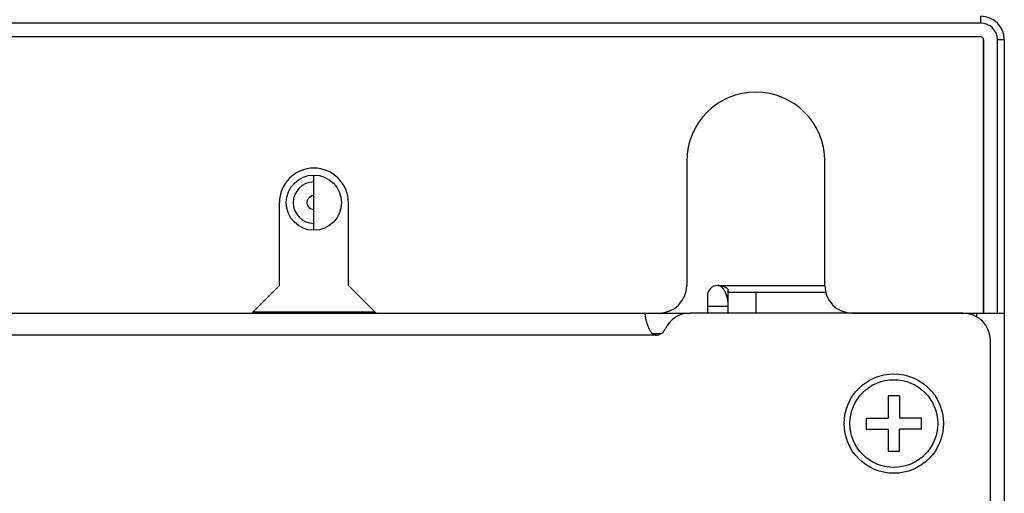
# Model space of a CAD drawing. Header units: millimetres. Extents: x 967 to 2466, y -778 to 1158.
# Tile 53 of 68: x 1881 to 1952, y 1085 to 1119. Entities that reach past the tile are written whole.
import ezdxf

# ---------------------------------------------------------------- set-up
doc = ezdxf.new("R2010")
doc.units = ezdxf.units.MM
doc.header["$LTSCALE"] = 30.734
doc.layers.get('0').update_dxf_attribs({"linetype": 'CONTINUOUS'})

msp = doc.modelspace()

# ---------------------------------------------------------------- linework, layer by layer
for p, q in [((1950.767, 1118.56), (1950.767, 1119.06)), ((1950.767, 1118.56), (1836.467, 1118.56)), ((1950.767, 1117.56), (1836.467, 1117.56)), ((1950.767, 1117.56), (1836.467, 1117.56)), ((1950.967, 1117.36), (1950.967, 1097.56)), ((1950.967, 1097.56), (1950.967, 1117.36)), ((1952.467, 1117.36), (1951.967, 1117.36)), ((1951.967, 1097.56), (1951.967, 1117.36)), ((1952.467, 1117.36), (1952.467, 1097.56)), ((1929.467, 1108.56), (1929.467, 1099.56)), ((1939.467, 1099.56), (1939.467, 1108.56)), ((1902.467, 1103.56), (1902.467, 1107.56)), ((1899.967, 1099.56), (1899.967, 1105.56)), ((1904.967, 1099.56), (1904.967, 1105.56)), ((1899.967, 1099.56), (1897.967, 1097.56)), ((1906.967, 1097.56), (1904.967, 1099.56)), ((1931.717, 1099.56), (1939.467, 1099.56)), ((1932.467, 1097.56), (1932.467, 1099.213)), ((1939.531, 1099.06), (1932.467, 1099.06)), ((1934.467, 1099.06), (1934.467, 1097.56)), ((1930.967, 1098.81), (1930.967, 1097.56)), ((1526.967, 1097.56), (1897.967, 1097.56)), ((1897.967, 1097.56), (1906.967, 1097.56)), ((1898.067, 1097.66), (1906.867, 1097.66)), ((1906.967, 1097.56), (1927.467, 1097.56)), ((1926.467, 1097.501), (1926.467, 1097.56)), ((1927.467, 1097.56), (1929.715, 1097.56)), ((1949.467, 1097.56), (1929.715, 1097.56)), ((1930.967, 1098.06), (1932.467, 1098.06)), ((1941.467, 1097.56), (1950.967, 1097.56)), ((1950.467, 1097.292), (1950.467, 1097.56)), ((1950.967, 1097.56), (1952.467, 1097.56)), ((1952.467, 1097.56), (1952.467, 937.56)), ((1927.217, 1095.96), (1497.717, 1095.96)), ((1927.589, 1096.06), (1926.987, 1096.06)), ((1951.467, 939.56), (1951.467, 1095.56)), ((1944.867, 1091.56), (1944.067, 1091.56)), ((1944.067, 1091.56), (1944.067, 1089.96)), ((1944.867, 1091.56), (1944.867, 1089.96)), ((1942.467, 1089.96), (1944.067, 1089.96)), ((1942.467, 1089.96), (1942.467, 1089.16)), ((1946.467, 1089.96), (1944.867, 1089.96)), ((1946.467, 1089.16), (1946.467, 1089.96)), ((1942.467, 1089.16), (1944.067, 1089.16)), ((1944.067, 1089.16), (1944.067, 1087.56)), ((1946.467, 1089.16), (1944.867, 1089.16)), ((1944.867, 1087.56), (1944.867, 1089.16)), ((1944.067, 1087.56), (1944.867, 1087.56))]:
    msp.add_line(p, q)
for points in [[(1931.717, 1099.56), (1931.782, 1099.558), (1931.843, 1099.554), (1931.901, 1099.548), (1931.954, 1099.54), (1932.004, 1099.531), (1932.051, 1099.52), (1932.094, 1099.508), (1932.135, 1099.495), (1932.173, 1099.481), (1932.208, 1099.467), (1932.24, 1099.452), (1932.27, 1099.437), (1932.297, 1099.421), (1932.322, 1099.406), (1932.344, 1099.39), (1932.365, 1099.374), (1932.383, 1099.359), (1932.399, 1099.343), (1932.413, 1099.328), (1932.425, 1099.314), (1932.436, 1099.3), (1932.444, 1099.286), (1932.451, 1099.272), (1932.457, 1099.26), (1932.462, 1099.247), (1932.465, 1099.235), (1932.466, 1099.224), (1932.467, 1099.213)], [(1932.467, 1098.172), (1932.466, 1098.233), (1932.462, 1098.297), (1932.457, 1098.362), (1932.449, 1098.43), (1932.439, 1098.499), (1932.426, 1098.569), (1932.412, 1098.64), (1932.395, 1098.711), (1932.375, 1098.782), (1932.353, 1098.853), (1932.329, 1098.923), (1932.303, 1098.99), (1932.276, 1099.055), (1932.247, 1099.116), (1932.217, 1099.172), (1932.186, 1099.224), (1932.155, 1099.272), (1932.124, 1099.315), (1932.093, 1099.354), (1932.062, 1099.388), (1932.031, 1099.419), (1932, 1099.446), (1931.97, 1099.47), (1931.941, 1099.49), (1931.911, 1099.508), (1931.882, 1099.522), (1931.854, 1099.534), (1931.826, 1099.544), (1931.798, 1099.551), (1931.771, 1099.556), (1931.744, 1099.559), (1931.717, 1099.56)], [(1927.217, 1095.96), (1927.196, 1095.961), (1927.175, 1095.963), (1927.154, 1095.967), (1927.132, 1095.973), (1927.11, 1095.981), (1927.088, 1095.991), (1927.065, 1096.003), (1927.041, 1096.018), (1927.017, 1096.035), (1926.992, 1096.055), (1926.967, 1096.078), (1926.942, 1096.104), (1926.917, 1096.133), (1926.892, 1096.165), (1926.867, 1096.2), (1926.841, 1096.238), (1926.816, 1096.28), (1926.791, 1096.325), (1926.766, 1096.374), (1926.741, 1096.426), (1926.716, 1096.482), (1926.692, 1096.541), (1926.668, 1096.603), (1926.646, 1096.666), (1926.625, 1096.73), (1926.605, 1096.793), (1926.587, 1096.854), (1926.571, 1096.914), (1926.556, 1096.973), (1926.542, 1097.03), (1926.53, 1097.084), (1926.518, 1097.136), (1926.508, 1097.186), (1926.5, 1097.233), (1926.492, 1097.277), (1926.485, 1097.319), (1926.48, 1097.357), (1926.475, 1097.393), (1926.471, 1097.425), (1926.469, 1097.454), (1926.467, 1097.479), (1926.467, 1097.501)]]:
    msp.add_lwpolyline(points)
for centre, radius in [((1902.467, 1105.56), 2), ((1944.467, 1089.56), 3.6), ((1944.467, 1089.56), 3.18)]:
    msp.add_circle(centre, radius)
for centre, radius, start, end in [((1950.767, 1117.36), 1.7, 0, 90), ((1950.767, 1117.36), 1.2, 0, 90), ((1950.767, 1117.36), 0.2, 0, 90), ((1950.767, 1117.36), 0.2, 0, 90), ((1934.467, 1108.56), 5, 0, 180), ((1902.467, 1105.56), 2.5, 0, 180), ((1902.467, 1105.56), 1.5, 90, 270), ((1902.467, 1105.56), 0.5, 90.00405, 270.00405), ((1902.467, 1105.56), 0.5, 90.0101, 270.0101), ((1927.467, 1099.56), 2, 270, 360), ((1931.717, 1098.81), 0.75, 90, 180), ((1941.467, 1099.56), 2, 180, 270), ((1929.715, 1095.56), 2, 90, 155.28018), ((1949.467, 1095.56), 2, 0, 90), ((1927.217, 1096.71), 0.75, 270, 335.28007)]:
    msp.add_arc(centre, radius, start, end)

doc.saveas('drawing.dxf')
